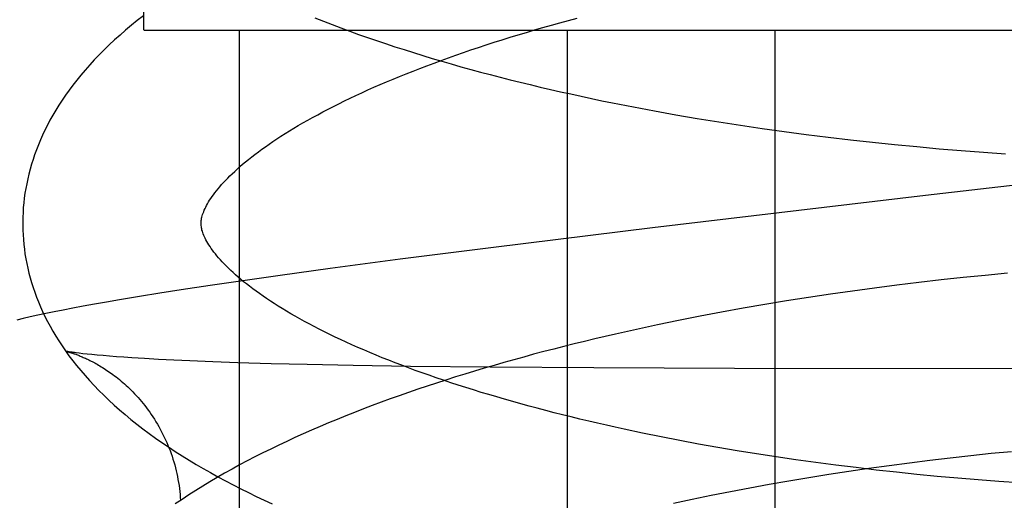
# Model space of a CAD drawing. Header units: inches. Extents: x 0 to 215, y 0 to 139.
# Tile 92 of 111: x 124.7648 to 124.8752, y 53.0515 to 53.1054. Entities that reach past the tile are written whole.
import ezdxf

# ---------------------------------------------------------------- set-up
doc = ezdxf.new("R2010")
doc.units = ezdxf.units.IN
doc.header["$LTSCALE"] = 11.804375
doc.header["$MEASUREMENT"] = 0
doc.linetypes.add('HIDDEN', pattern=[0.2, 0.1, -0.1])
doc.layers.add('DEFAULT_2', color=8, linetype='HIDDEN')

msp = doc.modelspace()

# ---------------------------------------------------------------- linework, layer by layer
at = {"layer": 'DEFAULT_2', "color": 8, "linetype": 'HIDDEN'}
for p, q in [((124.77874, 53.10421), (124.77874, 53.47921)), ((124.77876, 53.10421), (125.11431, 53.10421)), ((124.78941, 53.10421), (124.78941, 52.94796)), ((124.82618, 53.10421), (124.82618, 52.94796)), ((124.84947, 53.10421), (124.84947, 52.94796)), ((124.8336, 53.09562), (124.83597, 53.09517)), ((124.83597, 53.09517), (124.83836, 53.09474)), ((124.83836, 53.09474), (124.84076, 53.09433)), ((124.84076, 53.09433), (124.84318, 53.09394)), ((124.84318, 53.09394), (124.84561, 53.09356)), ((124.84561, 53.09356), (124.84805, 53.0932)), ((124.84805, 53.0932), (124.85051, 53.09286)), ((124.85051, 53.09286), (124.85297, 53.09253)), ((124.85297, 53.09253), (124.85544, 53.09222)), ((124.85544, 53.09222), (124.85792, 53.09193)), ((124.85792, 53.09193), (124.8604, 53.09166)), ((124.8604, 53.09166), (124.86288, 53.0914)), ((124.86288, 53.0914), (124.86537, 53.09117)), ((124.86537, 53.09117), (124.86786, 53.09094)), ((124.86786, 53.09094), (124.87035, 53.09074)), ((124.87035, 53.09074), (124.87283, 53.09055)), ((124.87283, 53.09055), (124.87531, 53.09038)), ((124.83574, 53.08206), (124.81792, 53.07988)), ((124.81792, 53.07988), (124.80747, 53.07855)), ((124.80747, 53.07855), (124.7996, 53.07751)), ((124.7996, 53.07751), (124.794, 53.07674)), ((124.794, 53.07674), (124.78956, 53.07611)), ((124.87057, 53.0765), (124.86809, 53.07623)), ((124.87305, 53.07675), (124.87057, 53.0765)), ((124.87553, 53.07699), (124.87305, 53.07675)), ((124.78616, 53.07562), (124.78289, 53.07512)), ((124.78956, 53.07611), (124.78616, 53.07562)), ((124.86064, 53.07533), (124.85817, 53.07499)), ((124.86312, 53.07565), (124.86064, 53.07533)), ((124.8656, 53.07595), (124.86312, 53.07565)), ((124.86809, 53.07623), (124.8656, 53.07595)), ((124.77824, 53.07438), (124.77599, 53.07401)), ((124.78053, 53.07475), (124.77824, 53.07438)), ((124.78289, 53.07512), (124.78053, 53.07475)), ((124.85323, 53.07427), (124.85078, 53.07388)), ((124.8557, 53.07464), (124.85323, 53.07427)), ((124.85817, 53.07499), (124.8557, 53.07464)), ((124.77075, 53.07307), (124.76967, 53.07286)), ((124.77192, 53.07329), (124.77075, 53.07307)), ((124.77318, 53.07352), (124.77192, 53.07329)), ((124.77455, 53.07376), (124.77318, 53.07352)), ((124.77599, 53.07401), (124.77455, 53.07376)), ((124.8459, 53.07306), (124.84348, 53.07262)), ((124.84833, 53.07348), (124.8459, 53.07306)), ((124.85078, 53.07388), (124.84833, 53.07348)), ((124.76521, 53.07191), (124.76447, 53.07173)), ((124.76599, 53.07209), (124.76521, 53.07191)), ((124.76683, 53.07227), (124.76599, 53.07209)), ((124.76772, 53.07246), (124.76683, 53.07227)), ((124.76866, 53.07266), (124.76772, 53.07246)), ((124.76967, 53.07286), (124.76866, 53.07266)), ((124.84107, 53.07216), (124.83867, 53.07169)), ((124.84348, 53.07262), (124.84107, 53.07216)), ((124.8363, 53.0712), (124.83393, 53.07069)), ((124.83867, 53.07169), (124.8363, 53.0712)), ((124.83393, 53.07069), (124.83159, 53.07017)), ((124.76997, 53.06825), (124.76996, 53.06825)), ((124.7719, 53.06797), (124.77148, 53.06802)), ((124.77237, 53.06792), (124.7719, 53.06797)), ((124.77291, 53.06787), (124.77237, 53.06792)), ((124.7735, 53.06781), (124.77291, 53.06787)), ((124.77416, 53.06775), (124.7735, 53.06781)), ((124.77487, 53.06769), (124.77416, 53.06775)), ((124.77564, 53.06763), (124.77487, 53.06769)), ((124.77648, 53.06757), (124.77564, 53.06763)), ((124.77737, 53.06751), (124.77648, 53.06757)), ((124.77881, 53.06742), (124.77737, 53.06751)), ((124.78038, 53.06733), (124.77881, 53.06742)), ((124.78207, 53.06725), (124.78038, 53.06733)), ((124.78388, 53.06716), (124.78207, 53.06725)), ((124.78647, 53.06706), (124.78388, 53.06716)), ((124.78926, 53.06696), (124.78647, 53.06706)), ((124.793, 53.06685), (124.78926, 53.06696)), ((124.79702, 53.06675), (124.793, 53.06685)), ((124.80218, 53.06665), (124.79702, 53.06675)), ((124.80863, 53.06655), (124.80218, 53.06665)), ((124.81753, 53.06645), (124.80863, 53.06655)), ((124.82917, 53.06637), (124.81753, 53.06645)), ((124.84495, 53.06631), (124.82917, 53.06637)), ((124.89234, 53.06627), (124.84495, 53.06631)), ((124.8367, 53.05865), (124.83463, 53.05907)), ((124.83879, 53.05825), (124.8367, 53.05865)), ((124.84091, 53.05785), (124.83879, 53.05825)), ((124.84306, 53.05747), (124.84091, 53.05785)), ((124.84522, 53.0571), (124.84306, 53.05747)), ((124.84741, 53.05675), (124.84522, 53.0571)), ((124.84961, 53.05641), (124.84741, 53.05675)), ((124.86912, 53.05631), (124.87141, 53.05657)), ((124.87141, 53.05657), (124.8737, 53.05681)), ((124.8737, 53.05681), (124.87599, 53.05703)), ((124.85182, 53.05609), (124.84961, 53.05641)), ((124.85406, 53.05578), (124.85182, 53.05609)), ((124.8563, 53.05548), (124.85406, 53.05578)), ((124.85856, 53.0552), (124.8563, 53.05548)), ((124.86, 53.05514), (124.86227, 53.05546)), ((124.86227, 53.05546), (124.86455, 53.05576)), ((124.86455, 53.05576), (124.86683, 53.05604)), ((124.86683, 53.05604), (124.86912, 53.05631)), ((124.85326, 53.05411), (124.8555, 53.05447)), ((124.8555, 53.05447), (124.85774, 53.05481)), ((124.85774, 53.05481), (124.86, 53.05514)), ((124.86083, 53.05493), (124.85856, 53.0552)), ((124.8631, 53.05468), (124.86083, 53.05493)), ((124.86539, 53.05445), (124.8631, 53.05468)), ((124.86767, 53.05422), (124.86539, 53.05445)), ((124.84664, 53.05295), (124.84883, 53.05335)), ((124.84883, 53.05335), (124.85104, 53.05374)), ((124.85104, 53.05374), (124.85326, 53.05411)), ((124.86996, 53.05402), (124.86767, 53.05422)), ((124.87226, 53.05383), (124.86996, 53.05402)), ((124.87455, 53.05365), (124.87226, 53.05383)), ((124.87684, 53.05349), (124.87455, 53.05365)), ((124.8402, 53.05167), (124.84232, 53.05211)), ((124.84232, 53.05211), (124.84447, 53.05254)), ((124.84447, 53.05254), (124.84664, 53.05295)), ((124.83809, 53.05122), (124.8402, 53.05167))]:
    msp.add_line(p, q, dxfattribs=at)
for points in [[(124.77867, 53.10584), (124.77799, 53.10531), (124.77733, 53.10477), (124.77668, 53.10422), (124.77605, 53.10367), (124.77544, 53.10312), (124.77484, 53.10256), (124.77427, 53.10201), (124.77371, 53.10144), (124.77317, 53.10088), (124.77265, 53.10032), (124.77215, 53.09975), (124.77167, 53.09919), (124.77121, 53.09862), (124.77077, 53.09805), (124.77034, 53.09749), (124.76994, 53.09692), (124.76956, 53.09636), (124.76919, 53.0958), (124.76884, 53.09524), (124.76852, 53.09468), (124.7682, 53.09413), (124.76791, 53.09357), (124.76763, 53.09302), (124.76737, 53.09247), (124.76712, 53.09192), (124.7669, 53.09137), (124.76668, 53.09082), (124.76648, 53.09027), (124.7663, 53.08973), (124.76613, 53.08919), (124.76597, 53.08864), (124.76583, 53.0881), (124.7657, 53.08756), (124.76559, 53.08702), (124.76549, 53.08648), (124.7654, 53.08595), (124.76532, 53.08541), (124.76526, 53.08487), (124.76521, 53.08434), (124.76518, 53.0838), (124.76515, 53.08326), (124.76514, 53.08273), (124.76514, 53.08228)], [(124.78514, 53.08254), (124.78514, 53.08264), (124.78515, 53.08276), (124.78516, 53.08289), (124.78518, 53.08301), (124.7852, 53.08314), (124.78523, 53.08328), (124.78527, 53.08342), (124.78531, 53.08357), (124.78537, 53.08372), (124.78543, 53.08388), (124.7855, 53.08405), (124.78558, 53.08423), (124.78566, 53.0844), (124.78576, 53.08459), (124.78586, 53.08478), (124.78598, 53.08497), (124.7861, 53.08516), (124.78623, 53.08537), (124.78637, 53.08557), (124.78652, 53.08578), (124.78668, 53.086), (124.78686, 53.08622), (124.78704, 53.08645), (124.78723, 53.08668), (124.78744, 53.08691), (124.78765, 53.08715), (124.78788, 53.08739), (124.78812, 53.08764), (124.78837, 53.08789), (124.78863, 53.08814), (124.78891, 53.0884), (124.78919, 53.08866), (124.78949, 53.08893), (124.7898, 53.0892), (124.79013, 53.08947), (124.79047, 53.08974), (124.79082, 53.09002), (124.79118, 53.0903), (124.79156, 53.09059), (124.79195, 53.09087), (124.79235, 53.09116), (124.79276, 53.09145), (124.79319, 53.09174), (124.79363, 53.09204), (124.79409, 53.09233), (124.79456, 53.09263), (124.79504, 53.09293), (124.79553, 53.09323), (124.79604, 53.09353), (124.79656, 53.09384), (124.7971, 53.09414), (124.79764, 53.09445), (124.79821, 53.09475), (124.79878, 53.09506), (124.79937, 53.09537), (124.79997, 53.09567), (124.80058, 53.09598), (124.80121, 53.09629), (124.80184, 53.0966), (124.80249, 53.0969), (124.80316, 53.09721), (124.80383, 53.09752), (124.80452, 53.09782), (124.80522, 53.09813), (124.80593, 53.09843), (124.80666, 53.09874), (124.80739, 53.09904), (124.80814, 53.09934), (124.8089, 53.09964), (124.80967, 53.09994), (124.81045, 53.10024), (124.81125, 53.10054), (124.81205, 53.10083), (124.81287, 53.10113), (124.8137, 53.10142), (124.81454, 53.10171), (124.81538, 53.102), (124.81624, 53.10229), (124.81711, 53.10257), (124.81799, 53.10286), (124.81888, 53.10314), (124.81978, 53.10342), (124.82068, 53.1037), (124.8216, 53.10397), (124.82253, 53.10424), (124.82346, 53.10451), (124.82441, 53.10478), (124.82536, 53.10505), (124.82632, 53.10531), (124.82729, 53.10557)], [(124.79789, 53.10559), (124.79885, 53.10522), (124.79983, 53.10484), (124.80081, 53.10447), (124.8018, 53.10411), (124.80279, 53.10375), (124.8038, 53.1034), (124.80481, 53.10305), (124.80583, 53.10271), (124.80686, 53.10237), (124.8079, 53.10204), (124.80894, 53.10171), (124.80999, 53.10138), (124.81105, 53.10106), (124.81212, 53.10075), (124.81319, 53.10044), (124.81427, 53.10013), (124.81536, 53.09983), (124.81646, 53.09953), (124.81756, 53.09924), (124.81867, 53.09895), (124.81978, 53.09867), (124.8209, 53.09839), (124.82203, 53.09812), (124.82316, 53.09785), (124.8243, 53.09758), (124.82544, 53.09732), (124.82659, 53.09707), (124.82775, 53.09681), (124.82891, 53.09657), (124.83007, 53.09632), (124.83124, 53.09608), (124.8336, 53.09562)], [(124.88635, 53.08804), (124.86633, 53.08568), (124.83574, 53.08206)], [(124.76514, 53.08228), (124.76515, 53.08183), (124.76518, 53.08129), (124.76522, 53.08076), (124.76527, 53.08022), (124.76533, 53.07969), (124.7654, 53.07915), (124.76549, 53.07861), (124.76559, 53.07808), (124.76571, 53.07754), (124.76584, 53.077), (124.76598, 53.07646), (124.76614, 53.07593), (124.76631, 53.07539), (124.76649, 53.07485), (124.76669, 53.07431), (124.76691, 53.07377), (124.76713, 53.07322), (124.76738, 53.07268), (124.76764, 53.07214), (124.76792, 53.07159), (124.76821, 53.07104), (124.76852, 53.0705), (124.76885, 53.06995), (124.76919, 53.0694), (124.76955, 53.06884), (124.76993, 53.06829), (124.77033, 53.06774), (124.77075, 53.06718), (124.77119, 53.06663), (124.77165, 53.06607), (124.77213, 53.06552), (124.77262, 53.06497), (124.77314, 53.06441), (124.77367, 53.06386), (124.77423, 53.06331), (124.7748, 53.06276), (124.7754, 53.06222), (124.77601, 53.06168), (124.77664, 53.06114), (124.77728, 53.06061), (124.77794, 53.06008), (124.77862, 53.05956), (124.77932, 53.05904), (124.78003, 53.05852), (124.78075, 53.05802), (124.78149, 53.05752), (124.78225, 53.05702), (124.78301, 53.05653), (124.78379, 53.05605), (124.78459, 53.05557), (124.78539, 53.0551), (124.78621, 53.05464), (124.78703, 53.05418), (124.78787, 53.05373), (124.78872, 53.05328), (124.78958, 53.05284), (124.79045, 53.05241), (124.79133, 53.05198), (124.79222, 53.05156), (124.79312, 53.05114)], [(124.83463, 53.05907), (124.83258, 53.05951), (124.83157, 53.05973), (124.83057, 53.05995), (124.82957, 53.06018), (124.82859, 53.06041), (124.82761, 53.06064), (124.82663, 53.06088), (124.82567, 53.06112), (124.82471, 53.06136), (124.82377, 53.0616), (124.82283, 53.06185), (124.8219, 53.0621), (124.82098, 53.06235), (124.82007, 53.0626), (124.81917, 53.06286), (124.81828, 53.06312), (124.81739, 53.06338), (124.81652, 53.06364), (124.81566, 53.06391), (124.81481, 53.06418), (124.81397, 53.06445), (124.81314, 53.06472), (124.81232, 53.06499), (124.81151, 53.06527), (124.81071, 53.06555), (124.80992, 53.06582), (124.80915, 53.0661), (124.80838, 53.06639), (124.80763, 53.06667), (124.80689, 53.06695), (124.80617, 53.06724), (124.80545, 53.06752), (124.80475, 53.06781), (124.80405, 53.0681), (124.80337, 53.06839), (124.80271, 53.06868), (124.80205, 53.06897), (124.80141, 53.06926), (124.80078, 53.06955), (124.80016, 53.06984), (124.79956, 53.07013), (124.79897, 53.07043), (124.79839, 53.07072), (124.79782, 53.07101), (124.79727, 53.0713), (124.79673, 53.07159), (124.79621, 53.07188), (124.7957, 53.07217), (124.7952, 53.07245), (124.79471, 53.07274), (124.79424, 53.07302), (124.79378, 53.07331), (124.79334, 53.07359), (124.79291, 53.07387), (124.79249, 53.07415), (124.79208, 53.07443), (124.79168, 53.0747), (124.7913, 53.07498), (124.79094, 53.07525), (124.79058, 53.07552), (124.79024, 53.07578), (124.78991, 53.07604), (124.7896, 53.0763), (124.78929, 53.07656), (124.789, 53.07681), (124.78872, 53.07706), (124.78846, 53.07731), (124.7882, 53.07756), (124.78796, 53.0778), (124.78773, 53.07803), (124.78751, 53.07826), (124.7873, 53.07849), (124.7871, 53.07872), (124.78692, 53.07894), (124.78674, 53.07915), (124.78658, 53.07936), (124.78642, 53.07957), (124.78628, 53.07977), (124.78614, 53.07997), (124.78602, 53.08016), (124.7859, 53.08035), (124.78579, 53.08054), (124.78569, 53.08072), (124.7856, 53.0809), (124.78552, 53.08107), (124.78545, 53.08123), (124.78538, 53.08139), (124.78533, 53.08154), (124.78528, 53.08169), (124.78524, 53.08182), (124.78521, 53.08195), (124.78519, 53.08208), (124.78517, 53.0822), (124.78515, 53.08232), (124.78515, 53.08243), (124.78514, 53.08254)], [(124.83159, 53.07017), (124.83043, 53.0699), (124.82927, 53.06963), (124.82811, 53.06935), (124.82696, 53.06907), (124.82582, 53.06878), (124.82468, 53.06849), (124.82355, 53.0682), (124.82242, 53.0679), (124.8213, 53.0676), (124.82019, 53.06729), (124.81908, 53.06698), (124.81798, 53.06666), (124.81689, 53.06634), (124.8158, 53.06602), (124.81472, 53.06569), (124.81365, 53.06536), (124.81258, 53.06502), (124.81152, 53.06468), (124.81047, 53.06433), (124.80943, 53.06398), (124.80839, 53.06362), (124.80736, 53.06326), (124.80634, 53.0629), (124.80533, 53.06253), (124.80432, 53.06216), (124.80333, 53.06178), (124.80234, 53.06139), (124.80136, 53.061), (124.80039, 53.06061), (124.79943, 53.06021), (124.79847, 53.05981), (124.79753, 53.0594), (124.79659, 53.05899), (124.79566, 53.05857), (124.79475, 53.05815), (124.79384, 53.05772), (124.79294, 53.05729), (124.79206, 53.05685), (124.79118, 53.0564), (124.79031, 53.05595), (124.78945, 53.0555), (124.78861, 53.05503), (124.78777, 53.05457), (124.78695, 53.05409), (124.78613, 53.05361), (124.78533, 53.05313), (124.78454, 53.05264), (124.78377, 53.05214), (124.783, 53.05164), (124.78225, 53.05113)], [(124.76996, 53.06825), (124.76996, 53.06825), (124.76998, 53.06825), (124.77, 53.06824), (124.77002, 53.06823), (124.77005, 53.06823), (124.77009, 53.06822), (124.77014, 53.06821), (124.77018, 53.06819), (124.77024, 53.06818), (124.7703, 53.06816), (124.77036, 53.06814), (124.77042, 53.06812), (124.7705, 53.0681), (124.77057, 53.06808), (124.77065, 53.06805), (124.77073, 53.06803), (124.77081, 53.068), (124.7709, 53.06797), (124.77099, 53.06794), (124.77109, 53.0679), (124.77118, 53.06787), (124.77128, 53.06783), (124.77138, 53.06779), (124.77149, 53.06775), (124.77159, 53.06771), (124.7717, 53.06766), (124.77181, 53.06761), (124.77193, 53.06756), (124.77205, 53.06751), (124.77217, 53.06746), (124.77229, 53.0674), (124.77241, 53.06734), (124.77254, 53.06728), (124.77267, 53.06722), (124.7728, 53.06715), (124.77294, 53.06708), (124.77307, 53.06701), (124.77321, 53.06694), (124.77335, 53.06686), (124.7735, 53.06678), (124.77364, 53.06669), (124.77379, 53.0666), (124.77395, 53.06651), (124.7741, 53.06642), (124.77426, 53.06632), (124.77442, 53.06621), (124.77458, 53.0661), (124.77475, 53.06599), (124.77492, 53.06587), (124.77509, 53.06575), (124.77526, 53.06563), (124.77544, 53.06549), (124.77562, 53.06536), (124.7758, 53.06521), (124.77598, 53.06507), (124.77617, 53.06491), (124.77635, 53.06476), (124.77654, 53.06459), (124.77673, 53.06442), (124.77692, 53.06425), (124.77711, 53.06406), (124.7773, 53.06388), (124.77749, 53.06368), (124.77768, 53.06348), (124.77788, 53.06327), (124.77807, 53.06306), (124.77826, 53.06284), (124.77845, 53.06262), (124.77864, 53.06239), (124.77883, 53.06215), (124.77902, 53.06191), (124.7792, 53.06166), (124.77938, 53.06141), (124.77956, 53.06115), (124.77974, 53.06089), (124.77991, 53.06062), (124.78008, 53.06035), (124.78024, 53.06008), (124.78041, 53.0598), (124.78056, 53.05951), (124.78072, 53.05922), (124.78087, 53.05893), (124.78101, 53.05863), (124.78115, 53.05833), (124.78129, 53.05803), (124.78142, 53.05773), (124.78154, 53.05742), (124.78166, 53.05711), (124.78177, 53.05679), (124.78188, 53.05648), (124.78199, 53.05616), (124.78209, 53.05584), (124.78218, 53.05551), (124.78226, 53.05519), (124.78235, 53.05486), (124.78242, 53.05453), (124.78249, 53.0542), (124.78255, 53.05387), (124.78261, 53.05354), (124.78267, 53.0532), (124.78271, 53.05287), (124.78275, 53.05253), (124.78279, 53.05219), (124.78281, 53.05186), (124.78283, 53.05154)], [(124.77148, 53.06802), (124.77112, 53.06807), (124.77096, 53.06809), (124.77081, 53.06811), (124.77068, 53.06813), (124.77056, 53.06815), (124.77045, 53.06816), (124.77036, 53.06818), (124.77027, 53.06819), (124.7702, 53.06821), (124.77014, 53.06822), (124.77008, 53.06823), (124.77004, 53.06823), (124.77001, 53.06824), (124.76998, 53.06824)]]:
    msp.add_lwpolyline(points, dxfattribs=at)

doc.saveas('drawing.dxf')
